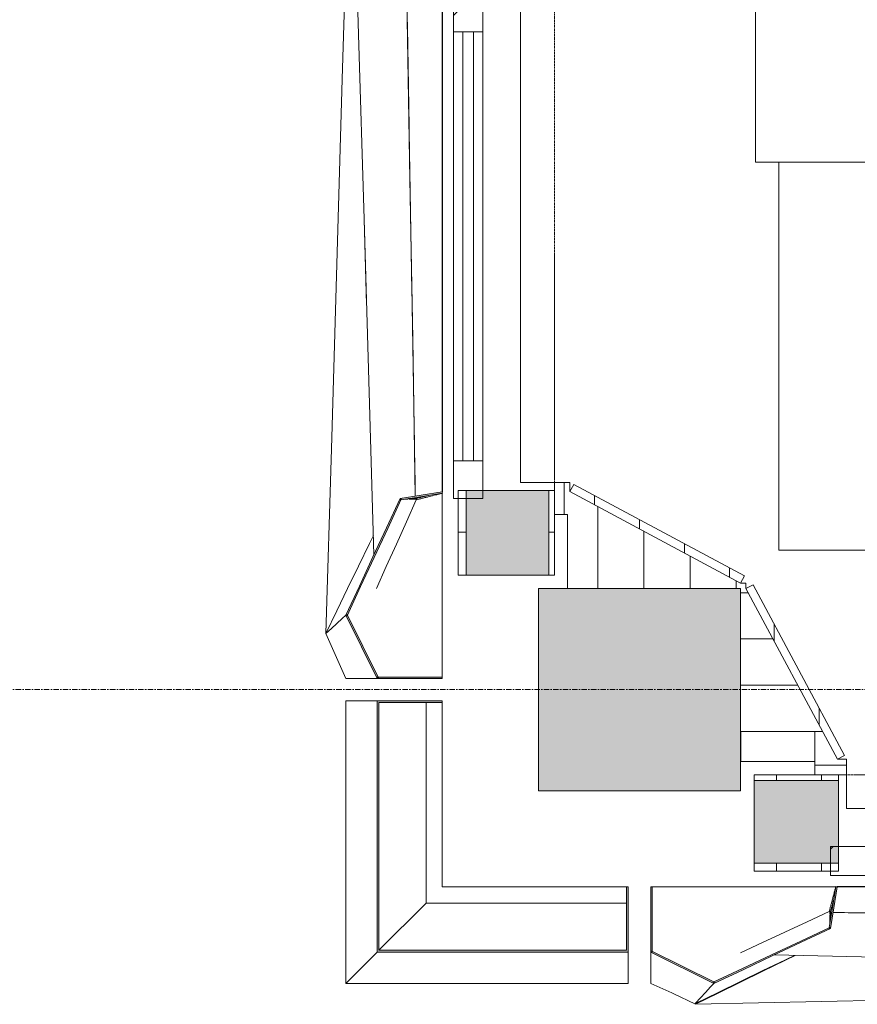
# Model space of a CAD drawing. Header units: millimetres. Extents: x -3388 to 301539, y -5590 to 54660.
# Tile 184 of 216: x 85020 to 86885, y 2000 to 4191. Entities that reach past the tile are written whole.
import ezdxf

# ---------------------------------------------------------------- set-up
doc = ezdxf.new("R2010")
doc.units = ezdxf.units.MM
doc.linetypes.add('Hidden_2', pattern=[2, 1, -1])
doc.linetypes.add('stramienlijn', pattern=[21, 12, -3, 3, -3])
for name, color, linetype, lineweight in [('A-DETL-MBND', 5, 'Continuous', 9), ('A-FLOR', 192, 'Continuous', 13), ('A-GENM', 13, 'Continuous', 9), ('A-GLAZ', 151, 'Continuous', 9), ('A-GLAZ-CURT', 52, 'Continuous', 9), ('A-GLAZ-CWMG', 51, 'Continuous', 9), ('A-WALL', 113, 'Continuous', 9), ('A-WALL-PATT', 111, 'Continuous', 18), ('I-FURN', 30, 'Continuous', 13), ('S-COLS', 52, 'Continuous', 13), ('S-GRID', 1, 'Continuous', 9)]:
    doc.layers.add(name, color=color, linetype=linetype, lineweight=lineweight)
pattern_1 = [(90, (0, 0), (-100, 6e-15), [])]
pattern_2 = [(90, (89105, 2296), (-100, -2e-12), [])]
pattern_3 = [(3e-13, (85996, 6750), (-6e-13, 100), [])]

# ---------------------------------------------------------------- blocks, each defined once
blk = doc.blocks.new('Prefab_Betonkolom_Rechthoekig - Prefab kolom rechthoekig 450x450-2141605-4e verdieping - bouwdeel 3_ 4_ 5')
at = {"layer": 'S-COLS', "lineweight": 9}
blk.add_hatch(color=254, dxfattribs=at).paths.add_polyline_path([(225, 94.7), (225, 225), (-225, 225), (-225, -225), (225, -225), (225, -168.7)], flags=0)
at = {"layer": 'S-COLS', "color": 8, "lineweight": 9}
for p, q in [((225, 225), (-225, 225)), ((-225, 225), (-225, -225)), ((225, -225), (225, 225)), ((-225, -225), (225, -225))]:
    blk.add_line(p, q, dxfattribs=at)
blk = doc.blocks.new('stadhuis Zoetermeer_constructie_4_rvt-1-4e verdieping - bouwdeel 3_ 4_ 5')
at = {"layer": 'A-DETL-MBND', "color": 254}
for p, q in [((86232, 3090), (86232, 3161)), ((86232, 3090), (86210.5, 3090)), ((86240, 3090), (86232, 3090)), ((86240, 2925), (86240, 3090)), ((86625.6, 2540), (86625.6, 2607)), ((86790.6, 2532), (86790.6, 2607)), ((86790.6, 2607), (86790.6, 2540)), ((86790.6, 2540), (86625.6, 2540)), ((86790.6, 2510.5), (86790.6, 2532)), ((86861, 2532), (86790.6, 2532))]:
    blk.add_line(p, q, dxfattribs=at)
at = {"layer": 'A-FLOR', "color": 8, "lineweight": 9}
for p, q in [((86307, 3107.4), (86307, 2925)), ((86625, 2607), (86807.4, 2607))]:
    blk.add_line(p, q, dxfattribs=at)
at = {"lineweight": 9}
blk.add_blockref('Prefab_Betonkolom_Rechthoekig - Prefab kolom rechthoekig 450x450-2141605-4e verdieping - bouwdeel 3_ 4_ 5', (86400, 2700), dxfattribs=at)
blk = doc.blocks.new('82_FU_WPB_SH_oth_bureau dubbel - overleg 2p 1600x1600x700-362884-4e verdieping - bouwdeel 3_ 4_ 5')
at = {"layer": 'I-FURN', "color": 8, "lineweight": 9}
for p, q in [((-800, 820), (-800, 40)), ((800, 820), (-800, 820)), ((800, 820), (-800, 820)), ((-800, 820), (-800, 40)), ((800, 40), (800, 820)), ((800, 40), (800, 820)), ((-235, 580), (-235, 410)), ((235, 580), (-235, 580)), ((235, 410), (235, 580)), ((-235, 410), (235, 410)), ((-60.8, 260), (-60.8, 225)), ((60.8, 260), (-60.8, 260)), ((60.8, 225), (60.8, 260)), ((-226.2, 135.5), (-201.2, 225)), ((-201.2, 225), (198.8, 225)), ((198.8, 225), (223.8, 135.5)), ((-226.2, 135.5), (223.8, 135.5)), ((-226.2, 115.5), (-226.2, 135.5)), ((223.8, 135.5), (223.8, 115.5)), ((-217, 105.5), (-226.2, 115.5)), ((223.8, 115.5), (214.5, 105.5)), ((214.5, 105.5), (-217, 105.5)), ((-800, 40), (-800, 26.8)), ((-800, 40), (-781.3, 40)), ((-800, 40), (-781.3, 40)), ((-800, 13.2), (-800, 0)), ((-800, 0), (-781.3, 0)), ((-800, -780), (-800, 0)), ((800, 0), (800, -780)), ((-781.3, 0), (-800, 0)), ((-800, 0), (-800, -780)), ((800, -780), (800, 0)), ((-217, -65.5), (-226.2, -75.5)), ((214.5, -65.5), (-217, -65.5)), ((223.8, -75.5), (214.5, -65.5)), ((-226.2, -75.5), (-226.2, -95.5)), ((223.8, -95.5), (223.8, -75.5)), ((-226.2, -95.5), (-201.2, -185)), ((-226.2, -95.5), (223.8, -95.5)), ((198.8, -185), (223.8, -95.5)), ((-201.2, -185), (198.8, -185)), ((-60.8, -220), (-60.8, -185)), ((60.8, -185), (60.8, -220)), ((60.8, -220), (-60.8, -220)), ((-235, -580), (-235, -410)), ((-235, -410), (235, -410)), ((235, -410), (235, -580)), ((235, -580), (-235, -580)), ((800, -780), (-800, -780)), ((-800, -780), (800, -780))]:
    blk.add_line(p, q, dxfattribs=at)
blk = doc.blocks.new('Stadhuis Zoetermeer_OTH_interieur_rvt-1-4e verdieping - bouwdeel 3_ 4_ 5')
at = {"color": 8, "lineweight": 9}
blk.add_blockref('82_FU_WPB_SH_oth_bureau dubbel - overleg 2p 1600x1600x700-362884-4e verdieping - bouwdeel 3_ 4_ 5', (87458.6, 4654.2), dxfattribs=at)
blk = doc.blocks.new('00_kader 5350x3250 - 00_kader 5350x3250-V107-4e verdieping - bouwdeel 3_ 4_ 5')
at = {"layer": 'A-GENM'}
for points in [[(86425, 2115.9), (86428, 2115.9), (86428, 2261), (86425, 2261), (86425, 2145.5)], [(86825, 2168), (86839.1, 2261.1), (86837, 2261.5), (86822, 2168.5), (86823.5, 2168.3)], [(86565.6, 2046.1), (86825, 2168.1), (86823.7, 2170.8), (86564.3, 2048.8)], [(86565.6, 2046.1), (86566.9, 2048.8), (86426.3, 2118.6), (86425, 2115.9)]]:
    blk.add_hatch(color=256, dxfattribs=at).paths.add_polyline_path(points, flags=0)
at = {"layer": 'A-GENM', "lineweight": 13}
for p, q in [((86428, 2261), (86425, 2261)), ((86425, 2261), (86425, 2115.9)), ((86428, 2115.9), (86428, 2261)), ((86822.3, 2170.1), (86822, 2168.5)), ((86426.3, 2118.6), (86425, 2115.9)), ((86425, 2115.9), (86565.6, 2046.1)), ((86425, 2115.9), (86428, 2115.9)), ((86566.9, 2048.8), (86426.3, 2118.6)), ((86564.3, 2048.8), (86565.6, 2046.1)), ((86565.6, 2046.1), (86566.9, 2048.8))]:
    blk.add_line(p, q, dxfattribs=at)
at = {"layer": 'A-GENM'}
for p, q in [((86837, 2261), (86428, 2261)), ((86840, 2261), (86837.1, 2261.7)), ((86839.1, 2261.2), (86837.1, 2261.7)), ((86840, 2261.8), (86840, 2261)), ((86840, 2261), (86840, 2261)), ((86822.4, 2206.1), (86773.7, 2183.4)), ((86823.7, 2206.7), (86825, 2204)), ((86823.7, 2200.7), (86823.7, 2206.7)), ((86823.7, 2206.1), (86825, 2206.7)), ((86825, 2204), (86823.7, 2204.3)), ((86823.7, 2203.4), (86825, 2204)), ((86825, 2204), (86823.7, 2203.4)), ((86825, 2205.5), (86825, 2204)), ((86827.8, 2204), (86825, 2204)), ((86823.7, 2179.7), (86823.7, 2181.8)), ((86825, 2189.7), (86825, 2187.2))]:
    blk.add_line(p, q, dxfattribs=at)
at = {"layer": 'A-GENM', "lineweight": 13, "flags": 128}
for points in [[(86837, 2261.5), (86829.5, 2215), (86822.3, 2170.2)], [(86825, 2168), (86832.5, 2214.5), (86840, 2261)], [(86840, 2261), (86838.5, 2261.2), (86837, 2261.5)], [(86823.7, 2170.8), (86758.9, 2140.3), (86694, 2109.8), (86629.2, 2079.3), (86564.3, 2048.8)], [(86825, 2168.1), (86824.4, 2169.4), (86823.7, 2170.8)], [(86565.6, 2046.1), (86630.5, 2076.6), (86695.3, 2107.1), (86760.2, 2137.6), (86825, 2168.1)], [(86822, 2168.5), (86823.5, 2168.3), (86825, 2168)]]:
    blk.add_lwpolyline(points, dxfattribs=at)
at = {"layer": 'A-GENM', "flags": 128}
for points in [[(86823.7, 2182.7), (86823.7, 2188.7), (86823.7, 2194.7), (86823.7, 2199.1)], [(86825, 2204), (86825, 2198), (86825, 2192), (86825, 2190)], [(91375, 2146.8), (90869.4, 2153.2), (90363.9, 2159.5), (89858.3, 2165.9), (89352.8, 2172.2), (88847.2, 2178.6), (88341.7, 2184.9), (87836.1, 2191.3), (87330.6, 2197.6), (86830.8, 2203.9)], [(86773.2, 2183.2), (86723.7, 2160.2), (86673.7, 2136.9), (86625, 2114.3)], [(86700.1, 2109.3), (87186.1, 2098.6), (87747.2, 2086.2), (88308.3, 2073.8), (88869.4, 2061.5), (89430.6, 2049.1), (89991.7, 2036.7), (90552.8, 2024.3), (91113.9, 2011.9), (91675, 1999.5)], [(91675, 1999.5), (91113.9, 2011.9), (90552.8, 2024.3), (89991.7, 2036.7), (89430.6, 2049.1), (88869.4, 2061.5), (88308.3, 2073.9), (87747.2, 2086.2), (87186.1, 2098.6), (86700.2, 2109.4)]]:
    blk.add_lwpolyline(points, dxfattribs=at)
at = {"layer": 'A-GENM'}
for points, knots in [([(86837.1, 2261.7), (86836.8, 2260.5), (86836.2, 2258.2), (86834.9, 2253.5), (86832.7, 2245.1), (86830.2, 2235.6), (86827.7, 2226.1), (86825.8, 2219), (86824.3, 2213), (86823.2, 2208.8), (86822.6, 2206.9), (86822.4, 2206.1)], [0, 0, 0, 0, 0.0625, 0.125, 0.25, 0.5, 0.625, 0.75, 0.875, 0.9375, 0.9764895, 0.9764895, 0.9764895, 0.9764895]), ([(86837, 2261.5), (86837, 2261.5), (86837, 2261.5), (86837.1, 2261.6), (86837.1, 2261.6), (86837.1, 2261.7), (86837.1, 2261.7), (86837.1, 2261.7), (86837.1, 2261.7), (86837.1, 2261.7), (86837.1, 2261.7), (86837.1, 2261.7), (86837.1, 2261.7), (86837.1, 2261.7)], [0.1666667, 0.1666667, 0.1666667, 0.1666667, 0.3333333, 0.5, 0.6666667, 0.75, 0.8333333, 0.875, 0.9166667, 0.9583333, 0.9791667, 0.9895833, 0.9972775, 0.9972775, 0.9972775, 0.9972775]), ([(86840, 2261.8), (86845.2, 2261.7), (86855.7, 2261.8), (86876.6, 2261.7), (86913.2, 2261.7), (86965.6, 2261.7), (87028.3, 2261.7), (87112, 2261.7), (87216.7, 2261.7), (87384.1, 2261.7), (87593.3, 2261.7), (87844.4, 2261.6), (88095.6, 2261.6), (88430.4, 2261.6), (88848.9, 2261.5), (89351.1, 2261.5), (89769.6, 2261.5), (90104.4, 2261.4), (90355.6, 2261.4), (90606.7, 2261.4), (90815.9, 2261.4), (90983.3, 2261.4), (91088, 2261.4), (91171.7, 2261.4), (91234.4, 2261.4), (91286.8, 2261.4), (91323.4, 2261.4), (91344.3, 2261.4), (91354.8, 2261.4), (91360, 2261.4)], [0, 0, 0, 0, 0.003472, 0.006944, 0.013889, 0.027778, 0.041667, 0.055556, 0.083333, 0.111111, 0.166667, 0.222222, 0.277778, 0.333333, 0.444444, 0.555556, 0.666667, 0.722222, 0.777778, 0.833333, 0.888889, 0.916667, 0.944444, 0.958333, 0.972222, 0.986111, 0.993056, 0.996528, 1, 1, 1, 1]), ([(91360, 2261), (91354.7, 2261), (91344.3, 2261), (91323.4, 2261), (91286.8, 2261), (91234.4, 2261), (91171.7, 2261), (91088, 2261), (90983.3, 2261), (90857.8, 2261), (90732.2, 2261), (90564.8, 2261), (90271.9, 2261), (89853.3, 2261), (89351.1, 2261), (88932.6, 2261), (88597.8, 2261), (88346.7, 2261), (88095.6, 2261), (87844.4, 2261), (87635.2, 2261), (87467.8, 2261), (87342.2, 2261), (87237.6, 2261), (87153.9, 2261), (87091.1, 2261), (87028.3, 2261), (86976, 2261), (86934.2, 2261), (86908, 2261), (86887.1, 2261), (86871.4, 2261), (86858.3, 2261), (86847.8, 2261), (86842.6, 2261), (86840, 2261)], [0, 0, 0, 0, 0.0034722, 0.0069444, 0.0138889, 0.0277778, 0.0416667, 0.0555556, 0.0833333, 0.1111111, 0.1388889, 0.1666667, 0.2222222, 0.3333333, 0.4444444, 0.5555556, 0.6111111, 0.6666667, 0.7222222, 0.7777778, 0.8333333, 0.8611111, 0.8888889, 0.9166667, 0.9305556, 0.9444444, 0.9583333, 0.9722222, 0.9791667, 0.9861111, 0.9895833, 0.9930556, 0.9965278, 0.9982639, 1, 1, 1, 1]), ([(86825, 2204), (86825.3, 2205.2), (86825.9, 2207.6), (86827.2, 2212.3), (86828.7, 2218.3), (86830.5, 2224.9), (86831.6, 2229.2), (86832.1, 2231.2)], [0, 0, 0, 0, 0.0625, 0.125, 0.25, 0.375, 0.4766209, 0.4766209, 0.4766209, 0.4766209]), ([(86832.1, 2231.2), (86831.6, 2229.2), (86830.5, 2224.9), (86828.7, 2218.3), (86826.9, 2211.1), (86825.6, 2206.4), (86825, 2204)], [0.5233432, 0.5233432, 0.5233432, 0.5233432, 0.625, 0.75, 0.875, 1, 1, 1, 1]), ([(86825.5, 2206.6), (86825.9, 2208.4), (86827.1, 2212.5), (86829.4, 2221.3), (86831.2, 2228.4), (86832.5, 2233.1)], [0.0326902, 0.0326902, 0.0326902, 0.0326902, 0.125, 0.25, 0.4968421, 0.4968421, 0.4968421, 0.4968421]), ([(86825, 2190), (86825, 2190.7), (86825, 2192.3), (86825, 2195), (86825, 2197.5), (86825, 2199.5), (86825, 2201), (86825, 2202.2), (86825, 2203.1), (86825, 2203.6), (86825, 2203.9), (86825, 2204)], [0.6101146, 0.6101146, 0.6101146, 0.6101146, 0.6666667, 0.75, 0.8333333, 0.875, 0.9166667, 0.9583333, 0.9791667, 0.9895833, 1, 1, 1, 1]), ([(86830.8, 2203.9), (86834.1, 2203.9), (86842.7, 2203.8), (86861.9, 2203.5), (86888.2, 2203.2), (86919.8, 2202.8), (86961.9, 2202.3), (87014.6, 2201.6), (87098.8, 2200.6), (87204.2, 2199.2), (87330.6, 2197.6), (87456.9, 2196.1), (87625.5, 2193.9), (87836.1, 2191.3), (88088.9, 2188.1), (88425.9, 2183.9), (88847.2, 2178.6), (89352.8, 2172.2), (89774.1, 2167), (90111.1, 2162.7), (90363.9, 2159.5), (90616.7, 2156.4), (90827.3, 2153.7), (90995.8, 2151.6), (91101.2, 2150.3), (91185.4, 2149.2), (91248.6, 2148.4), (91301.3, 2147.8), (91338.1, 2147.3), (91359.2, 2147.1), (91369.7, 2146.9), (91375, 2146.8)], [0.0012731, 0.0012731, 0.0012731, 0.0012731, 0.0034722, 0.0069444, 0.0138889, 0.0208333, 0.0277778, 0.0416667, 0.0555556, 0.0833333, 0.1111111, 0.1388889, 0.1666667, 0.2222222, 0.2777778, 0.3333333, 0.4444444, 0.5555556, 0.6666667, 0.7222222, 0.7777778, 0.8333333, 0.8888889, 0.9166667, 0.9444444, 0.9583333, 0.9722222, 0.9861111, 0.9930556, 0.9965278, 1, 1, 1, 1])]:
    blk.add_open_spline(points, degree=3, knots=knots, dxfattribs=at)
for points in [[(86825, 2204), (86825.9, 2204), (86826.9, 2204), (86827.8, 2204)], [(86825, 2187.2), (86825, 2188), (86825, 2188.8), (86825, 2189.7)]]:
    blk.add_open_spline(points, degree=3, dxfattribs=at)
blk = doc.blocks.new('31_Gevelopening_v2 - Merk_A-02-3687149-4e verdieping - bouwdeel 3_ 4_ 5')
at = {"layer": 'A-GLAZ', "linetype": 'Hidden_2'}
for p, q in [((2257, -107.3), (-2257, -107.3)), ((2222.3, -107.3), (1510.8, -107.3)), ((2239, -107.3), (2257, -107.3)), ((2257, -107.3), (2239, -107.3))]:
    blk.add_line(p, q, dxfattribs=at)
blk = doc.blocks.new('00_kader 5350x3250 - 00_kader 5350x3250-V108-4e verdieping - bouwdeel 3_ 4_ 5')
at = {"layer": 'A-DETL-MBND'}
for p, q in [((86837.1, 2261.7), (86839.1, 2261.2)), ((86425, 2046), (86425, 2115.9)), ((86425, 2046), (86472.3, 2025.1))]:
    blk.add_line(p, q, dxfattribs=at)
at = {"layer": 'A-DETL-MBND', "flags": 128}
for points in [[(86425, 2115.9), (86425, 2104.3), (86425, 2084.9), (86425, 2065.4), (86425, 2046)], [(86526.2, 2002.3), (86575, 2026), (86625, 2050.3), (86675, 2074.5), (86725, 2098.8), (86744.8, 2108.4)], [(86565.6, 2046.1), (86558.3, 2038.2), (86547.2, 2026), (86536.1, 2013.9), (86525, 2001.8)], [(86525, 2001.8), (86536.1, 2013.9), (86547.2, 2026), (86558.3, 2038.2), (86565.6, 2046.1)]]:
    blk.add_lwpolyline(points, dxfattribs=at)
blk = doc.blocks.new('00_kader 5350x3250 - 00_kader 5350x3250-V32-4e verdieping - bouwdeel 3_ 4_ 5')
at = {"layer": 'A-DETL-MBND'}
for p, q in [((52225, 11948), (52224.9, 11950.7)), ((52325, 11899.5), (52324.9, 11902.2)), ((52325.4, 11902.2), (52327.2, 11902.2))]:
    blk.add_line(p, q, dxfattribs=at)
at = {"layer": 'A-DETL-MBND', "flags": 128}
for points in [[(52546.5, 12008.3), (52525, 11997.7), (52475, 11973.2), (52425, 11948.6), (52375, 11924.1), (52325, 11899.5)], [(54899.9, 11956.4), (54569.4, 11949.1), (54008.3, 11936.7), (53447.2, 11924.3), (52886.1, 11911.9), (52325, 11899.5)], [(52325, 11899.5), (52886.1, 11911.9), (53447.2, 11924.3), (54008.3, 11936.7), (54569.4, 11949.1), (54900, 11956.4)], [(52325, 11899.5), (52275, 11923.8), (52272.3, 11925.1)]]:
    blk.add_lwpolyline(points, dxfattribs=at)
blk = doc.blocks.new('00_kader 4000x3250 - 00_kader 4000x3250-2054383-4e verdieping - bouwdeel 3_ 4_ 5')
at = {"layer": 'A-DETL-MBND'}
for p, q in [((29449.3, 10775.1), (29451.8, 10775)), ((29497.5, 10676.7), (29498.3, 10675)), ((29238.3, 7187.1), (29239, 7189.9)), ((29239, 7189.9), (29238.3, 7187.1)), ((29238.6, 7187), (29238.5, 7187))]:
    blk.add_line(p, q, dxfattribs=at)
at = {"layer": 'A-DETL-MBND', "flags": 128}
for points in [[(29498.3, 10675), (29474, 10625), (29449.8, 10575), (29425.5, 10525), (29401.3, 10475), (29392.5, 10456.9)], [(29498.3, 10675), (29486.1, 10263.9), (29474, 9852.8), (29461.8, 9441.7), (29449.7, 9030.5), (29442.1, 8775.2)], [(29442.1, 8775), (29449.7, 9030.5), (29461.8, 9441.7), (29474, 9852.8), (29486.1, 10263.9), (29498.3, 10675)]]:
    blk.add_lwpolyline(points, dxfattribs=at)
at = {"layer": 'A-DETL-MBND'}
for points, knots in [([(29238.3, 7190), (29238.3, 7197.3), (29238.3, 7212), (29238.3, 7241.4), (29238.3, 7292.7), (29238.3, 7366.1), (29238.3, 7454.2), (29238.3, 7571.6), (29238.4, 7718.3), (29238.4, 7953.1), (29238.4, 8246.7), (29238.5, 8481.5), (29238.5, 8598.9)], [0, 0, 0, 0, 0.0069444, 0.0138889, 0.0277778, 0.0555556, 0.0833333, 0.1111111, 0.1666667, 0.2222222, 0.3333333, 0.4444444, 0.4444444, 0.4444444, 0.4444444]), ([(29238.4, 7187.1), (29238.4, 7187.1), (29238.4, 7187.1), (29238.3, 7187.1), (29238.3, 7187.1), (29238.3, 7187.1), (29238.3, 7187.1), (29238.3, 7187.1), (29238.3, 7187.1), (29238.3, 7187.1), (29238.3, 7187.1)], [0.7777778, 0.7777778, 0.7777778, 0.7777778, 0.8333333, 0.8888889, 0.9166667, 0.9444444, 0.9722222, 0.9861111, 0.9930556, 1, 1, 1, 1])]:
    blk.add_open_spline(points, degree=3, knots=knots, dxfattribs=at)
blk = doc.blocks.new('00_kader 4000x3250 - 00_kader 4000x3250-V91-4e verdieping - bouwdeel 3_ 4_ 5')
at = {"layer": 'A-DETL-MBND'}
for p, q in [((29384.1, 10775), (29454, 10775)), ((29498.2, 10675), (29454, 10775)), ((29474, 10625), (29498.2, 10675)), ((29238.3, 10362.9), (29239, 10360)), ((29239, 10360.2), (29238.3, 10362.9))]:
    blk.add_line(p, q, dxfattribs=at)
at = {"layer": 'A-DETL-MBND', "flags": 128}
for points in [[(29454, 10775), (29434.6, 10775), (29415.1, 10775), (29395.7, 10775), (29384.1, 10775)], [(29453.9, 10634.4), (29461.8, 10641.7), (29474, 10652.8), (29486.1, 10663.9), (29498.2, 10675)], [(29498.2, 10675), (29486.1, 10663.9), (29474, 10652.8), (29461.8, 10641.7), (29453.9, 10634.4)]]:
    blk.add_lwpolyline(points, dxfattribs=at)
at = {"layer": 'A-DETL-MBND'}
for points, knots in [([(29238.5, 8642.9), (29238.5, 8628.2), (29238.5, 8496.2), (29238.5, 8305.4), (29238.6, 8070.6), (29238.6, 7894.4), (29238.6, 7718.3), (29238.6, 7571.6), (29238.6, 7454.2), (29238.6, 7380.8), (29238.6, 7322.1), (29238.6, 7278.1), (29238.6, 7248.7), (29238.6, 7234)], [0.5416667, 0.5416667, 0.5416667, 0.5416667, 0.5555556, 0.6666667, 0.7222222, 0.7777778, 0.8333333, 0.8888889, 0.9166667, 0.9444444, 0.9583333, 0.9722222, 0.9861111, 0.9861111, 0.9861111, 0.9861111]), ([(29238.6, 7214.4), (29238.6, 7213.6), (29238.6, 7205.5), (29238.6, 7197.4), (29238.6, 7190)], [0.99230938, 0.99230938, 0.99230938, 0.99230938, 0.993055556, 1, 1, 1, 1])]:
    blk.add_open_spline(points, degree=3, knots=knots, dxfattribs=at)
blk = doc.blocks.new('31_Gevelopening_v2 - Merk_A-03-2870787-4e verdieping - bouwdeel 3_ 4_ 5')
at = {"layer": 'A-GLAZ', "linetype": 'Hidden_2'}
for p, q in [((-1582, -107.3), (-1564, -107.3)), ((1582, -107.3), (-1582, -107.3)), ((-1564, -107.3), (-1582, -107.3)), ((-1058.9, -107.3), (-1557.7, -107.3)), ((1557.7, -107.3), (1058.9, -107.3))]:
    blk.add_line(p, q, dxfattribs=at)
blk = doc.blocks.new('Rectangular Mullion - 31_CWM_065x84-2932652-4e verdieping - bouwdeel 3_ 4_ 5')
at = {"layer": 'A-GLAZ-CWMG'}
for p, q in [((29149, 9336), (29149, 10291)), ((29214, 9336), (29214, 10291))]:
    blk.add_line(p, q, dxfattribs=at)
blk = doc.blocks.new('Rectangular Mullion - 31_CWM_065x84-V109-4e verdieping - bouwdeel 3_ 4_ 5')
at = {"layer": 'A-GLAZ-CWMG'}
h = blk.add_hatch(dxfattribs=at)
h.set_pattern_fill('FP_92', color=256, style=0, pattern_type=2)
h.set_pattern_definition([(135, (3125, -86018.5), (-449.013, -449.013), []), (135, (3125, -85859.75), (-898.0256, 6e-14), []), (135, (3125, -86177.25), (-898.0256, 6e-14), [])])
h.paths.add_polyline_path([(0, 30.4), (0, 32.5), (-84, 32.5), (-84, -32.5), (0, -32.5)], flags=0)
at = {"layer": 'A-GLAZ-CWMG', "lineweight": 18}
for p, q in [((0, 32.5), (-84, 32.5)), ((-84, 32.5), (-84, -32.5)), ((0, -32.5), (0, 32.5)), ((-84, -32.5), (0, -32.5))]:
    blk.add_line(p, q, dxfattribs=at)
blk = doc.blocks.new('System Panel - 31_CWP_glas_gevel-3645599-4e verdieping - bouwdeel 3_ 4_ 5')
at = {"layer": 'A-GLAZ-CURT', "lineweight": 13}
for p, q in [((477.5, 12), (-477.5, 12)), ((-477.5, 12), (-477.5, -12)), ((477.5, -12), (477.5, 12)), ((-477.5, -12), (477.5, -12))]:
    blk.add_line(p, q, dxfattribs=at)
blk = doc.blocks.new('Rectangular Mullion - 31_CWM_065x84-V111-4e verdieping - bouwdeel 3_ 4_ 5')
at = {"layer": 'A-GLAZ-CWMG'}
h = blk.add_hatch(dxfattribs=at)
h.set_pattern_fill('FP_94', color=256, style=0, pattern_type=2)
h.set_pattern_definition([(45, (-4206, -86018.5), (-449.013, 449.013), []), (45, (-4206, -85859.75), (6e-14, 898.0256), []), (45, (-4206, -86177.25), (6e-14, 898.0256), [])])
h.paths.add_polyline_path([(-42, 30.4), (-42, 32.5), (12, 32.5), (12, -15), (42, -15), (42, -32.5), (-42, -32.5), (-42, 22.5)], flags=0)
at = {"layer": 'A-GLAZ-CWMG', "lineweight": 18}
for p, q in [((-42, 32.5), (12, 32.5)), ((-42, -32.5), (-42, 32.5)), ((42, -15), (42, -32.5)), ((42, -32.5), (-42, -32.5))]:
    blk.add_line(p, q, dxfattribs=at)
blk = doc.blocks.new('00_kader 4000x3250 - 00_kader 4000x3250-V119-4e verdieping - bouwdeel 3_ 4_ 5')
at = {"layer": 'A-GENM'}
for points in [[(85867.4, 3122), (85961.5, 3137), (85961, 3140), (85867, 3125), (85867.3, 3122.9)], [(85748.8, 2864.3), (85869.7, 3123.7), (85867, 3125), (85746.1, 2865.6)], [(85815.9, 2725), (85818.6, 2726.3), (85748.8, 2866.9), (85746.1, 2865.6), (85785.5, 2786.2)], [(85815.9, 2725), (85961, 2725), (85961, 2728), (85815.9, 2728)]]:
    blk.add_hatch(color=256, dxfattribs=at).paths.add_polyline_path(points, flags=0)
for p, q in [((85748, 6725), (85750.7, 6725.1)), ((85961, 6313), (85961, 6722)), ((85701.7, 6625), (85702.6, 6626.8)), ((85961, 3140), (85961, 3140)), ((85961.7, 3137.1), (85961, 3140)), ((85961.7, 3137.1), (85961, 3140)), ((85961, 2728), (85961, 3137)), ((85900.4, 3123.7), (85901, 3125)), ((85901, 3125), (85900.4, 3123.7)), ((85901, 3125), (85901, 3127.4)), ((85901, 3125), (85902.4, 3125)), ((85901, 3125), (85903.6, 3123.8)), ((85901.3, 3123.7), (85901, 3125)), ((85903.7, 3125), (85903.1, 3123.7)), ((85903.3, 3122.9), (85903.7, 3123.7))]:
    blk.add_line(p, q, dxfattribs=at)
at = {"layer": 'A-GENM', "lineweight": 13}
for p, q in [((85961.5, 3137), (85961, 3140)), ((85869.7, 3123.7), (85867, 3125)), ((85867, 3125), (85867.4, 3122)), ((85867.4, 3122), (85869, 3122.3)), ((85748.8, 2866.9), (85746.1, 2865.6)), ((85746.1, 2865.6), (85815.9, 2725)), ((85746.1, 2865.6), (85748.8, 2864.3)), ((85818.6, 2726.3), (85748.8, 2866.9)), ((85961, 2728), (85815.9, 2728)), ((85815.9, 2728), (85815.9, 2725)), ((85815.9, 2725), (85818.6, 2726.3)), ((85815.9, 2725), (85961, 2725)), ((85961, 2725), (85961, 2728))]:
    blk.add_line(p, q, dxfattribs=at)
at = {"layer": 'A-GENM', "flags": 128}
for points in [[(85792.4, 3557.3), (85786.7, 3747.2), (85774.6, 4158.3), (85762.5, 4569.4), (85750.3, 4980.6), (85738.2, 5391.7), (85726, 5802.8), (85713.9, 6213.9), (85701.7, 6625)], [(85847.2, 6325), (85823, 6375), (85798.7, 6425), (85774.5, 6475), (85750.2, 6525), (85726, 6575), (85701.7, 6625)], [(85701.7, 6625), (85713.9, 6213.9), (85726, 5802.8), (85738.2, 5391.7), (85750.3, 4980.6), (85762.4, 4569.4), (85774.6, 4158.3), (85786.7, 3747.2), (85798.9, 3336.1), (85808.8, 3000.1)], [(85900.9, 3130.4), (85895, 3480.6), (85889, 3836.1), (85883.1, 4191.7), (85877.1, 4547.2), (85871.1, 4902.8), (85865.1, 5258.3), (85859.2, 5613.9), (85853.2, 5969.4), (85847.2, 6325)], [(85814.3, 2925), (85836.2, 2973.7), (85858.7, 3023.7), (85881.2, 3073.7), (85903.1, 3122.5)], [(85884.4, 3123.7), (85881, 3123.7), (85878, 3123.7)], [(85886, 3125), (85889.6, 3125), (85891.9, 3125)], [(85895.8, 3123.7), (85892.4, 3123.7), (85886.7, 3123.7)], [(85893.5, 3125), (85895.3, 3125), (85901, 3125)], [(85903.3, 3123.7), (85898, 3123.7), (85896.7, 3123.7)]]:
    blk.add_lwpolyline(points, dxfattribs=at)
at = {"layer": 'A-GENM', "lineweight": 13, "flags": 128}
for points in [[(85961, 3140), (85914, 3132.5), (85867, 3125)], [(85869.1, 3122.3), (85898.8, 3127), (85930.1, 3132), (85961.5, 3137)], [(85867, 3125), (85836.7, 3060.2), (85806.5, 2995.3), (85776.3, 2930.5), (85746.1, 2865.6)], [(85748.8, 2864.3), (85779.1, 2929.2), (85809.3, 2994), (85839.5, 3058.9), (85869.7, 3123.7)]]:
    blk.add_lwpolyline(points, dxfattribs=at)
at = {"layer": 'A-GENM'}
for points, knots in [([(85961, 6310), (85951.5, 6311.2), (85932.6, 6313.8), (85904.1, 6317.5), (85880.4, 6320.6), (85861.4, 6323.1), (85852, 6324.4), (85847.2, 6325)], [0, 0, 0, 0, 0.25, 0.5, 0.75, 0.875, 1, 1, 1, 1]), ([(85847.2, 6325), (85847.3, 6317.6), (85847.6, 6302.8), (85848.1, 6273.1), (85849, 6221.3), (85850.2, 6147.2), (85851.7, 6058.3), (85853.7, 5939.8), (85856.2, 5791.7), (85860.2, 5554.6), (85865.1, 5258.3), (85871.1, 4902.8), (85877.1, 4547.2), (85882.1, 4250.9), (85886.1, 4013.9), (85889, 3836.1), (85891.5, 3688), (85893.5, 3569.4), (85895, 3480.6), (85896.5, 3391.7), (85897.8, 3317.6), (85898.8, 3258.3), (85899.4, 3221.3), (85899.9, 3191.7), (85900.3, 3169.4), (85900.6, 3150.9), (85900.8, 3138), (85900.9, 3132.4), (85900.9, 3130.5), (85900.9, 3130.4)], [0, 0, 0, 0, 0.0069444, 0.0138889, 0.0277778, 0.0555556, 0.0833333, 0.1111111, 0.1666667, 0.2222222, 0.3333333, 0.4444444, 0.5555556, 0.6666667, 0.7222222, 0.7777778, 0.8333333, 0.8611111, 0.8888889, 0.9166667, 0.9444444, 0.9583333, 0.9722222, 0.9791667, 0.9861111, 0.9930556, 0.9965278, 0.9982639, 0.9983068, 0.9983068, 0.9983068, 0.9983068]), ([(85849.9, 6324.7), (85853.9, 6324.2), (85862.6, 6323), (85880.8, 6320.6), (85904.5, 6317.5), (85928.2, 6314.4), (85946.7, 6311.9), (85955.8, 6310.7), (85960.1, 6310.2)], [0.0204569, 0.0204569, 0.0204569, 0.0204569, 0.125, 0.25, 0.5, 0.75, 0.875, 0.9882208, 0.9882208, 0.9882208, 0.9882208]), ([(85961, 3140), (85961, 3141.9), (85961, 3145.5), (85961, 3152.8), (85961, 3162), (85961, 3173), (85961, 3187.7), (85961, 3206), (85961, 3235.4), (85961, 3272.1), (85961, 3316.1), (85961, 3360.1), (85961, 3418.8), (85961, 3492.2), (85961, 3580.3), (85961, 3697.7), (85961, 3844.4), (85961, 4020.6), (85961, 4196.7), (85961, 4372.8), (85961, 4607.6), (85961, 4901.1), (85961, 5194.6), (85961, 5429.4), (85961, 5605.6), (85961, 5781.7), (85961, 5928.4), (85961, 6045.8), (85961, 6119.2), (85961, 6177.9), (85961, 6221.9), (85961, 6258.6), (85961, 6284.3), (85961, 6299), (85961, 6306.3), (85961, 6310)], [0, 0, 0, 0, 0.0017361, 0.0034722, 0.0069444, 0.0104167, 0.0138889, 0.0208333, 0.0277778, 0.0416667, 0.0555556, 0.0694444, 0.0833333, 0.1111111, 0.1388889, 0.1666667, 0.2222222, 0.2777778, 0.3333333, 0.3888889, 0.4444444, 0.5555556, 0.6666667, 0.7222222, 0.7777778, 0.8333333, 0.8888889, 0.9166667, 0.9444444, 0.9583333, 0.9722222, 0.9861111, 0.9930556, 0.9965278, 1, 1, 1, 1]), ([(85961.4, 6310), (85961.4, 6302.6), (85961.4, 6288), (85961.4, 6258.6), (85961.4, 6221.9), (85961.4, 6177.9), (85961.4, 6119.2), (85961.4, 6045.8), (85961.4, 5928.4), (85961.4, 5781.7), (85961.4, 5546.9), (85961.5, 5253.3), (85961.5, 4901.1), (85961.5, 4548.9), (85961.6, 4196.7), (85961.6, 3903.2), (85961.6, 3668.3), (85961.7, 3521.6), (85961.7, 3404.2), (85961.7, 3316.1), (85961.7, 3242.7), (85961.7, 3191.4), (85961.7, 3162), (85961.7, 3147.3), (85961.7, 3140)], [0, 0, 0, 0, 0.006944, 0.013889, 0.027778, 0.041667, 0.055556, 0.083333, 0.111111, 0.166667, 0.222222, 0.333333, 0.444444, 0.555556, 0.666667, 0.777778, 0.833333, 0.888889, 0.916667, 0.944444, 0.972222, 0.986111, 0.993056, 1, 1, 1, 1]), ([(85903.1, 3122.4), (85905.2, 3122.9), (85909.7, 3124.1), (85916.7, 3125.8), (85924.2, 3127.7), (85934.2, 3130.2), (85944.2, 3132.7), (85953, 3134.9), (85958, 3136.2), (85960.5, 3136.8), (85961.7, 3137.1)], [0.0230925, 0.0230925, 0.0230925, 0.0230925, 0.125, 0.25, 0.375, 0.5, 0.75, 0.875, 0.9375, 1, 1, 1, 1]), ([(85961.7, 3137.1), (85961.7, 3137.1), (85961.7, 3137.1), (85961.7, 3137.1), (85961.7, 3137.1), (85961.7, 3137.1), (85961.7, 3137.1), (85961.7, 3137.1), (85961.6, 3137.1), (85961.6, 3137.1), (85961.6, 3137.1), (85961.5, 3137), (85961.5, 3137)], [0, 0, 0, 0, 0.0104167, 0.0208333, 0.0416667, 0.0833333, 0.125, 0.1666667, 0.25, 0.3333333, 0.5, 0.6666667, 0.6666667, 0.6666667, 0.6666667]), ([(85891.9, 3125), (85891.2, 3125), (85889.2, 3125), (85887.2, 3125), (85886, 3125)], [0.2670432, 0.2670432, 0.2670432, 0.2670432, 0.3333333, 0.4408476, 0.4408476, 0.4408476, 0.4408476]), ([(85901, 3125), (85900.9, 3125), (85900.6, 3125), (85900.2, 3125), (85899.3, 3125), (85898.2, 3125), (85896.7, 3125), (85895.2, 3125), (85894.1, 3125), (85893.5, 3125)], [0, 0, 0, 0, 0.0104167, 0.0208333, 0.0416667, 0.0833333, 0.125, 0.1666667, 0.2198051, 0.2198051, 0.2198051, 0.2198051]), ([(85901, 3125), (85903.6, 3125.6), (85908.5, 3126.9), (85916, 3128.7), (85922.3, 3130.3), (85926.2, 3131.3), (85927.5, 3131.6)], [0, 0, 0, 0, 0.125, 0.25, 0.375, 0.4413357, 0.4413357, 0.4413357, 0.4413357]), ([(85927.5, 3131.6), (85926.1, 3131.3), (85922.3, 3130.3), (85916, 3128.7), (85909.7, 3127.2), (85904.8, 3125.9), (85902.3, 3125.3), (85901, 3125)], [0.5587423, 0.5587423, 0.5587423, 0.5587423, 0.625, 0.75, 0.875, 0.9375, 1, 1, 1, 1]), ([(85929.4, 3131.9), (85927.7, 3131.5), (85923.4, 3130.4), (85916.7, 3128.8), (85909.9, 3127), (85905.5, 3125.9), (85903.6, 3125.5)], [0.5386874, 0.5386874, 0.5386874, 0.5386874, 0.625, 0.75, 0.875, 0.9685054, 0.9685054, 0.9685054, 0.9685054])]:
    blk.add_open_spline(points, degree=3, knots=knots, dxfattribs=at)
blk.add_open_spline([(85901, 3127.4), (85901, 3126.6), (85901, 3125.8), (85901, 3125)], degree=3, dxfattribs=at)
blk = doc.blocks.new('00_kader_hoek2 - 00_kader_hoek2-V124-4e verdieping - bouwdeel 3_ 4_ 5')
at = {"layer": 'A-DETL-MBND'}
for p, q in [((25, 654), (654, 654)), ((25, 654), (25, 584.1)), ((584.1, 584.1), (654, 654)), ((654, 654), (654, 25)), ((584.1, 25), (654, 25))]:
    blk.add_line(p, q, dxfattribs=at)
blk = doc.blocks.new('00_kader_hoek - 00_kader_hoek-2924013-4e verdieping - bouwdeel 3_ 4_ 5')
at = {"layer": 'A-GENM'}
blk.add_hatch(color=256, dxfattribs=at).paths.add_polyline_path([(351.1, 584.1), (25, 584.1), (25, 439), (29, 439), (29, 580.2), (580.2, 580.2), (580.2, 29), (439, 29), (439, 25), (584.1, 25), (584.1, 584.1)], flags=0)
at = {"layer": 'A-GENM', "lineweight": 13}
for p, q in [((584.1, 584.1), (25, 584.1)), ((25, 584.1), (25, 439)), ((29, 439), (29, 580.2)), ((29, 580.2), (580.2, 580.2)), ((580.2, 580.2), (580.2, 29)), ((584.1, 25), (584.1, 584.1)), ((25, 439), (29, 439)), ((580.2, 29), (439, 29)), ((439, 29), (439, 25)), ((439, 25), (584.1, 25))]:
    blk.add_line(p, q, dxfattribs=at)
at = {"layer": 'A-GENM'}
for p, q in [((475, 475), (580.2, 580.2)), ((475, 475), (29, 475)), ((475, 29), (475, 475)), ((439, 439), (29, 439)), ((439, 29), (439, 439))]:
    blk.add_line(p, q, dxfattribs=at)
blk = doc.blocks.new('Rectangular Mullion - 31_CWM_065x84-V238-4e verdieping - bouwdeel 3_ 4_ 5')
at = {"layer": 'A-GLAZ-CWMG'}
h = blk.add_hatch(dxfattribs=at)
h.set_pattern_fill('FP_138', color=256, style=0, pattern_type=2)
h.set_pattern_definition([(135, (86825, -2318.5), (-449.013, -449.013), []), (135, (86666.25, -2318.5), (-898.0256, 6e-14), []), (135, (86983.75, -2318.5), (-898.0256, 6e-14), [])])
h.paths.add_polyline_path([(-14.1, -32.5), (-84, -32.5), (-84, 32.5), (0, 32.5), (0, -32.5)], flags=0)
at = {"layer": 'A-GLAZ-CWMG', "lineweight": 18}
for p, q in [((-84, 32.5), (0, 32.5)), ((-84, -32.5), (-84, 32.5)), ((0, 32.5), (0, -32.5)), ((0, -32.5), (-84, -32.5))]:
    blk.add_line(p, q, dxfattribs=at)

msp = doc.modelspace()

# ---------------------------------------------------------------- hatches: boundary and pattern name
at = {"layer": 'A-WALL'}
h = msp.add_hatch(dxfattribs=at)
h.set_pattern_fill('FP_7', color=256, style=0, pattern_type=2)
h.set_pattern_definition(pattern_1)
h.paths.add_polyline_path([(86625.0006, 2936.9989), (86633.5009, 2952.8654), (86253.518, 3156.4362), (86245.0177, 3140.5697), (86575.7014, 2963.4103)], flags=0)
h.paths.add_polyline_path([(86253.518, 10343.5616), (86633.5009, 10547.1324), (86625.0006, 10562.9989), (86245.0177, 10359.4281)], flags=0)
h = msp.add_hatch(dxfattribs=at)
h.set_pattern_fill('FP_7', color=256, style=0, pattern_type=2)
h.set_pattern_definition(pattern_1)
h.paths.add_polyline_path([(91359.4303, 2545.0177), (91563.0011, 2925.0006), (91547.1346, 2933.5009), (91343.5638, 2553.518)], flags=0)
h.paths.add_polyline_path([(86840.5719, 2545.0177), (86856.4384, 2553.518), (86652.8676, 2933.5009), (86637.0011, 2925.0006), (86839.0805, 2547.8015)], flags=0)
at = {"layer": 'A-WALL-PATT', "lineweight": 9}
h = msp.add_hatch(dxfattribs=at)
h.set_pattern_fill('FP_91', color=256, angle=-90, style=0, pattern_type=2)
h.set_pattern_definition(pattern_3)
h.paths.add_polyline_path([(86014, 2955), (86014, 3143), (85996, 3143), (85996, 2955)], flags=0)
h.paths.add_polyline_path([(86014, 6307), (86014, 7193), (85996, 7193), (85996, 6307)], flags=0)
h.paths.add_polyline_path([(86014, 10357), (86014, 10545), (85996, 10545), (85996, 10357)], flags=0)
at = {"layer": 'A-WALL-PATT', "lineweight": 5}
h = msp.add_hatch(color=256, dxfattribs=at)
h.paths.add_polyline_path([(86014, 2955), (86198, 2955), (86198, 3143), (86014, 3143), (86014, 3014.3058)], flags=0)
h.paths.add_polyline_path([(86198, 6307), (86198, 7193), (86014, 7193), (86014, 6307), (86048.9339, 6307)], flags=0)
h.paths.add_polyline_path([(86048.9339, 10357), (86198, 10357), (86198, 10545), (86014, 10545), (86014, 10357)], flags=0)
at = {"layer": 'A-WALL-PATT', "lineweight": 9}
h = msp.add_hatch(dxfattribs=at)
h.set_pattern_fill('FP_91', color=256, angle=-90, style=0, pattern_type=2)
h.set_pattern_definition(pattern_3)
h.paths.add_polyline_path([(86210.5, 2955), (86210.5, 3143), (86198, 3143), (86198, 2955)], flags=0)
h.paths.add_polyline_path([(86198, 6307), (86210.5, 6307), (86210.5, 7193), (86198, 7193), (86198, 6923.927)], flags=0)
h.paths.add_polyline_path([(86210.5, 10357), (86210.5, 10545), (86198, 10545), (86198, 10357)], flags=0)
h = msp.add_hatch(dxfattribs=at)
h.set_pattern_fill('FP_87', color=256, angle=-90, style=0, pattern_type=2)
h.set_pattern_definition(pattern_2)
h.paths.add_polyline_path([(91555, 2498), (91555, 2510.5), (91357, 2510.5), (91357, 2498)], flags=0)
h.paths.add_polyline_path([(86839.0805, 2498), (86843, 2498), (86843, 2510.5), (86655, 2510.5), (86655, 2498)], flags=0)
at = {"layer": 'A-WALL-PATT', "lineweight": 5}
h = msp.add_hatch(color=256, dxfattribs=at)
h.paths.add_polyline_path([(91555, 2314), (91555, 2498), (91357, 2498), (91357, 2314), (91448.3024, 2314)], flags=0)
h.paths.add_polyline_path([(86707.3955, 2314), (86843, 2314), (86843, 2498), (86655, 2498), (86655, 2314)], flags=0)
at = {"layer": 'A-WALL-PATT', "lineweight": 9}
h = msp.add_hatch(dxfattribs=at)
h.set_pattern_fill('FP_87', color=256, angle=-90, style=0, pattern_type=2)
h.set_pattern_definition(pattern_2)
h.paths.add_polyline_path([(91555, 2296), (91555, 2314), (91357, 2314), (91357, 2296), (91448.3024, 2296)], flags=0)
h.paths.add_polyline_path([(86707.3955, 2296), (86843, 2296), (86843, 2314), (86655, 2314), (86655, 2296)], flags=0)

# ---------------------------------------------------------------- linework, layer by layer
at = {"layer": 'A-FLOR', "color": 55, "lineweight": 9}
for p, q in [((86410, 3052.1827), (86410, 2925)), ((86625, 2710), (86752.1848, 2710))]:
    msp.add_line(p, q, dxfattribs=at)
at = {"layer": 'A-WALL'}
for p, q in [((86134.9993, 3160.9989), (86134.9993, 6307)), ((86709.9996, 3874.2435), (86709.9996, 3009.9996)), ((86244.9993, 3160.9989), (86134.9993, 3160.9989)), ((86210.5, 3160.9989), (86210.5, 3143)), ((86244.9993, 3140.5796), (86244.9993, 3160.9989)), ((91563.0011, 3009.9996), (86709.9996, 3009.9996)), ((86513, 2925), (86513, 2997.0018)), ((86615, 2942.3566), (86615, 2925)), ((86637.0011, 2936.9989), (86625.0006, 2936.9989)), ((86637.0011, 2936.9989), (86637.0011, 2925.0006)), ((86625, 2915), (86642.3588, 2915)), ((86697.0039, 2813), (86625, 2813)), ((86840.5818, 2544.9993), (86861.0011, 2544.9993)), ((86861.0011, 2544.9993), (86861.0011, 2434.9993)), ((86843, 2510.5), (86861.0011, 2510.5)), ((86861.0011, 2434.9993), (91339.0011, 2434.9993))]:
    msp.add_line(p, q, dxfattribs=at)
at = {"layer": 'A-WALL', "lineweight": 18}
for p, q in [((86253.518, 3156.4362), (86245.0177, 3140.5697)), ((86633.5009, 2952.8654), (86253.518, 3156.4362)), ((85996, 3143), (85996, 2955)), ((86210.5, 3143), (85996, 3143)), ((86014, 2955), (86014, 3143)), ((86198, 2955), (86198, 3143)), ((86210.5, 2955), (86210.5, 3143)), ((86245.0177, 3140.5697), (86625.0006, 2936.9989)), ((85996, 2955), (86210.5, 2955)), ((86625.0006, 2936.9989), (86633.5009, 2952.8654)), ((86652.8676, 2933.5009), (86637.0011, 2925.0006)), ((86637.0011, 2925.0006), (86840.5719, 2545.0177)), ((86856.4384, 2553.518), (86652.8676, 2933.5009)), ((86840.5719, 2545.0177), (86856.4384, 2553.518)), ((86843, 2510.5), (86655, 2510.5)), ((86655, 2510.5), (86655, 2296)), ((86843, 2296), (86843, 2510.5)), ((86843, 2498), (86655, 2498)), ((86843, 2314), (86655, 2314)), ((86655, 2296), (86843, 2296))]:
    msp.add_line(p, q, dxfattribs=at)
at = {"layer": 'S-GRID', "linetype": 'stramienlijn'}
msp.add_line((130950, 2700), (12500.1395, 2700), dxfattribs=at)

# ---------------------------------------------------------------- block references
at = {"lineweight": 5}
for name in ['stadhuis Zoetermeer_constructie_4_rvt-1-4e verdieping - bouwdeel 3_ 4_ 5', 'Stadhuis Zoetermeer_OTH_interieur_rvt-1-4e verdieping - bouwdeel 3_ 4_ 5']:
    msp.add_blockref(name, (0, 0), dxfattribs=at)
at = {"layer": 'A-GENM'}
for name, p in [('00_kader 4000x3250 - 00_kader 4000x3250-V119-4e verdieping - bouwdeel 3_ 4_ 5', (0, 0)), ('00_kader 5350x3250 - 00_kader 5350x3250-V32-4e verdieping - bouwdeel 3_ 4_ 5', (34200, -9900)), ('00_kader 5350x3250 - 00_kader 5350x3250-V107-4e verdieping - bouwdeel 3_ 4_ 5', (0, 0)), ('00_kader 5350x3250 - 00_kader 5350x3250-V108-4e verdieping - bouwdeel 3_ 4_ 5', (0, 0))]:
    msp.add_blockref(name, p, dxfattribs=at)
at = {"layer": 'A-GENM', "rotation": 180}
for name, p in [('00_kader 4000x3250 - 00_kader 4000x3250-2054383-4e verdieping - bouwdeel 3_ 4_ 5', (115200, 13500)), ('00_kader 4000x3250 - 00_kader 4000x3250-V91-4e verdieping - bouwdeel 3_ 4_ 5', (115200, 13500)), ('00_kader_hoek2 - 00_kader_hoek2-V124-4e verdieping - bouwdeel 3_ 4_ 5', (86400, 2700)), ('00_kader_hoek - 00_kader_hoek-2924013-4e verdieping - bouwdeel 3_ 4_ 5', (86400, 2700))]:
    msp.add_blockref(name, p, dxfattribs=at)
at = {"layer": 'A-GLAZ'}
for name, p, rotation in [('31_Gevelopening_v2 - Merk_A-03-2870787-4e verdieping - bouwdeel 3_ 4_ 5', (86103.25, 4725), 89.99999999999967), ('31_Gevelopening_v2 - Merk_A-02-3687149-4e verdieping - bouwdeel 3_ 4_ 5', (89100, 2403.25), 180)]:
    msp.add_blockref(name, p, dxfattribs=dict(at, rotation=rotation))
at = {"layer": 'A-GLAZ-CURT', "rotation": 89.99999999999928}
msp.add_blockref('System Panel - 31_CWP_glas_gevel-3645599-4e verdieping - bouwdeel 3_ 4_ 5', (86018.5, 3686.5), dxfattribs=at)
at = {"layer": 'A-GLAZ-CWMG', "extrusion": (0, 0, -1), "rotation": 90.00000000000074}
msp.add_blockref('Rectangular Mullion - 31_CWM_065x84-V111-4e verdieping - bouwdeel 3_ 4_ 5', (-86018.5, 4206), dxfattribs=at)
at = {"layer": 'A-GLAZ-CWMG'}
for name, p, rotation in [('Rectangular Mullion - 31_CWM_065x84-2932652-4e verdieping - bouwdeel 3_ 4_ 5', (115200, 13500), 180), ('Rectangular Mullion - 31_CWM_065x84-V109-4e verdieping - bouwdeel 3_ 4_ 5', (86018.5, 3125), 269.9999999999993)]:
    msp.add_blockref(name, p, dxfattribs=dict(at, rotation=rotation))
at = {"layer": 'A-GLAZ-CWMG', "extrusion": (0, 0, -1)}
msp.add_blockref('Rectangular Mullion - 31_CWM_065x84-V238-4e verdieping - bouwdeel 3_ 4_ 5', (-86825, 2318.5), dxfattribs=at)

doc.saveas('drawing.dxf')
